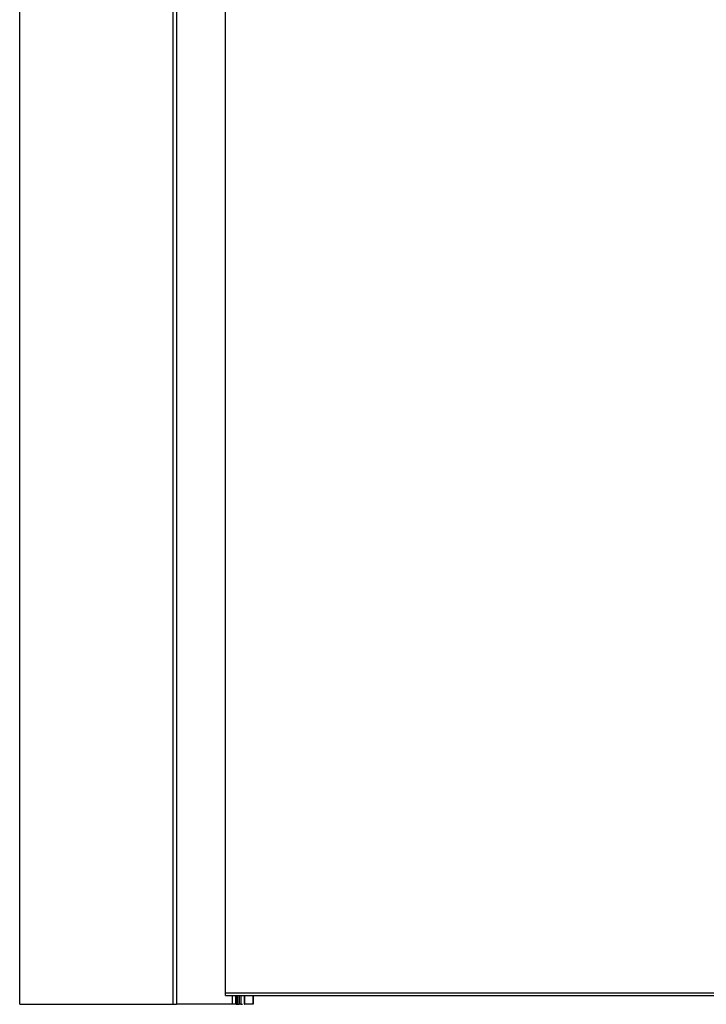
# Model space of a CAD drawing. Header units: millimetres. Extents: x -8500 to 4200, y 0 to 5940.
# Tile 121 of 256: x -5198 to -4596, y 1235 to 2100. Entities that reach past the tile are written whole.
import ezdxf

# ---------------------------------------------------------------- set-up
doc = ezdxf.new("R2010")
doc.units = ezdxf.units.MM
doc.layers.add('151', color=250, linetype='Continuous')

msp = doc.modelspace()

# ---------------------------------------------------------------- linework, layer by layer
at = {"layer": '151', "linetype": 'Continuous', "lineweight": -3}
for p, q in [((-5198.44, 1235.32), (-5198.44, 3455.32)), ((-5063.94, 3318.32), (-5063.94, 1235.32)), ((-5063.94, 3318.32), (-5063.94, 1235.32)), ((-5060.86, 3315.24), (-5060.86, 1235.32)), ((-5060.86, 3315.24), (-5060.86, 1235.32)), ((-5017.94, 1245.07), (-5017.94, 3273.07)), ((-4173.94, 1245.07), (-5017.94, 1245.07)), ((-5017.94, 1243.07), (-5017.94, 1245.07)), ((-5017.94, 1243.07), (-4173.94, 1243.07)), ((-5012.02, 1243.09), (-5012.02, 1235.32)), ((-5012.02, 1243.09), (-5012.02, 1235.32)), ((-5008.94, 1243.07), (-5008.94, 1235.32)), ((-5008.94, 1243.07), (-5008.94, 1235.32)), ((-5008.45, 1243.08), (-5008.45, 1235.32)), ((-5007.78, 1243.08), (-5007.78, 1235.32)), ((-5007.14, 1235.32), (-5007.14, 1243.07)), ((-5005.95, 1243.07), (-5005.95, 1235.32)), ((-5004.49, 1243.1), (-5004.49, 1235.32)), ((-5004.25, 1243.1), (-5004.25, 1235.32)), ((-5001.54, 1243.09), (-5001.54, 1235.32)), ((-5001.04, 1243.08), (-5001.04, 1235.32)), ((-4993.66, 1243.09), (-4993.66, 1235.32)), ((-4993.47, 1243.09), (-4993.47, 1235.32)), ((-5198.44, 1235.32), (-5063.94, 1235.32)), ((-5063.94, 1235.32), (-5060.86, 1235.32)), ((-5063.94, 1235.32), (-5060.86, 1235.32)), ((-5012.02, 1235.32), (-5060.86, 1235.32)), ((-5012.02, 1235.32), (-5060.86, 1235.32)), ((-5008.94, 1235.32), (-5012.02, 1235.32)), ((-5008.94, 1235.32), (-5012.02, 1235.32)), ((-5008.86, 1235.32), (-5008.94, 1235.32)), ((-5004.49, 1235.32), (-5005.95, 1235.32)), ((-4993.66, 1235.32), (-5001.04, 1235.32))]:
    msp.add_line(p, q, dxfattribs=at)
for points in [[(-5008.71, 1243.08), (-5008.71, 1240.49), (-5008.71, 1237.91), (-5008.71, 1235.32)], [(-5007.15, 1235.32), (-5007.15, 1237.9), (-5007.15, 1240.49), (-5007.15, 1243.07)], [(-5001.59, 1243.09), (-5001.59, 1240.5), (-5001.59, 1237.91), (-5001.59, 1235.32)], [(-4993.47, 1235.32), (-4993.47, 1237.91), (-4993.47, 1240.5), (-4993.47, 1243.09)], [(-5008.45, 1235.32), (-5008.21, 1235.32), (-5007.91, 1235.32), (-5007.78, 1235.32)], [(-5007.78, 1235.32), (-5007.46, 1235.32), (-5007.23, 1235.32), (-5007.15, 1235.32)], [(-5007.13, 1235.32), (-5007.08, 1235.32), (-5006.48, 1235.32), (-5005.95, 1235.32)], [(-5004.49, 1235.32), (-5004.4, 1235.32), (-5004.3, 1235.32), (-5004.25, 1235.32)], [(-5004.25, 1235.32), (-5003.83, 1235.32), (-5003.34, 1235.32), (-5002.8, 1235.32)], [(-5001.59, 1235.32), (-5001.58, 1235.32), (-5001.57, 1235.32), (-5001.54, 1235.32)], [(-5001.54, 1235.32), (-5001.44, 1235.32), (-5001.22, 1235.32), (-5001.04, 1235.32)], [(-4993.66, 1235.32), (-4993.53, 1235.32), (-4993.46, 1235.32), (-4993.47, 1235.32)]]:
    msp.add_open_spline(points, degree=3, dxfattribs=at)

doc.saveas('drawing.dxf')
